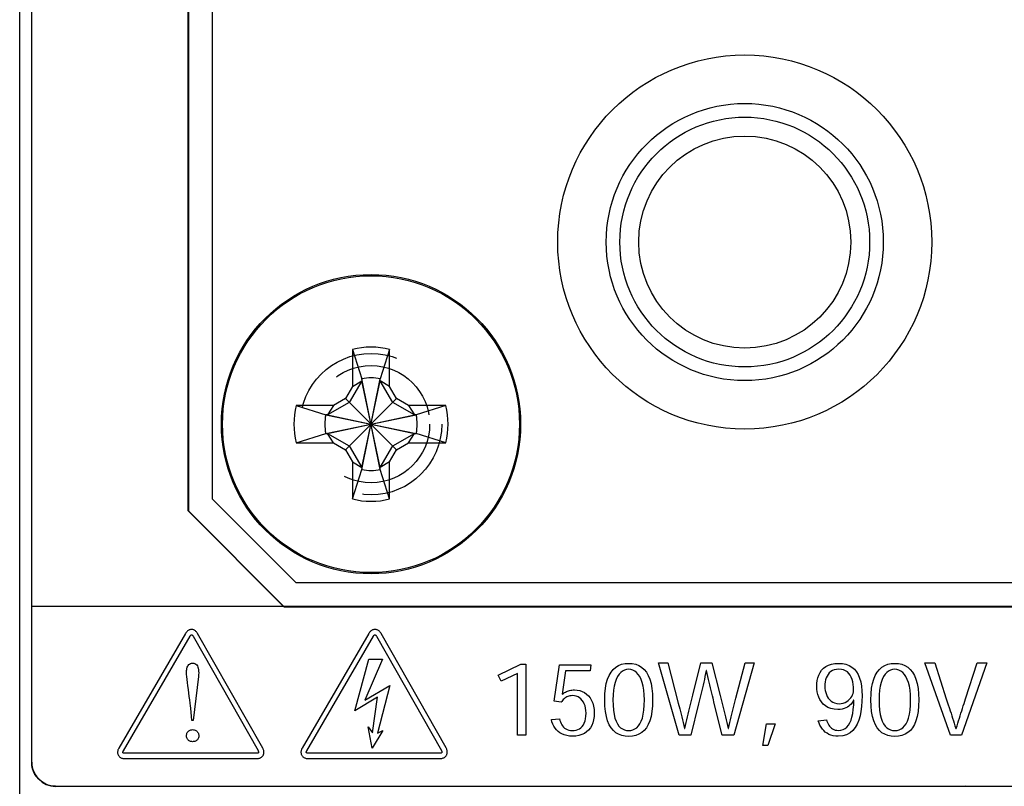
# Model space of a CAD drawing. Header units: inches. Extents: x 0.2 to 16.8, y 0.1 to 10.8.
# Tile 28 of 59: x 9.296 to 10.119, y 3.915 to 4.555. Entities that reach past the tile are written whole.
import ezdxf

# ---------------------------------------------------------------- set-up
doc = ezdxf.new("R2010")
doc.units = ezdxf.units.IN
doc.header["$LTSCALE"] = 0.935
doc.header["$MEASUREMENT"] = 0
doc.linetypes.add('HIDDEN', pattern=[0.2, 0.1, -0.1])
doc.layers.get('0').update_dxf_attribs({"linetype": 'CONTINUOUS'})
doc.layers.add('DEFAULT_2', color=8, linetype='HIDDEN')

msp = doc.modelspace()

# ---------------------------------------------------------------- linework, layer by layer
at = {"color": 7, "linetype": 'CONTINUOUS'}
for p, q in [((9.29608, 2.88284), (9.29608, 8.02484)), ((9.30608, 7.99484), (9.30608, 3.93484)), ((9.30613, 3.9349), (9.30613, 7.99489)), ((9.43674, 4.14486), (9.43674, 5.35184)), ((9.43708, 5.35184), (9.43708, 4.14484)), ((9.45708, 4.15484), (9.45708, 5.34184)), ((9.57403, 4.2798), (9.5818, 4.25517)), ((9.57403, 4.2798), (9.57403, 4.2487)), ((9.60513, 4.2798), (9.59736, 4.25517)), ((9.60513, 4.2487), (9.60513, 4.2798)), ((9.5818, 4.25362), (9.57137, 4.23555)), ((9.57403, 4.2487), (9.5818, 4.25362)), ((9.59736, 4.17951), (9.5818, 4.25517)), ((9.5818, 4.25517), (9.5818, 4.25362)), ((9.5818, 4.17951), (9.59736, 4.25517)), ((9.59736, 4.18106), (9.5818, 4.25362)), ((9.5818, 4.18106), (9.59736, 4.25362)), ((9.59736, 4.25362), (9.59736, 4.25517)), ((9.60779, 4.23555), (9.59736, 4.25362)), ((9.60513, 4.2487), (9.59736, 4.25362)), ((9.57403, 4.2487), (9.56824, 4.23868)), ((9.61092, 4.23868), (9.60513, 4.2487)), ((9.56824, 4.23868), (9.55822, 4.23289)), ((9.56824, 4.23868), (9.61092, 4.196)), ((9.56824, 4.196), (9.61092, 4.23868)), ((9.62094, 4.23289), (9.61092, 4.23868)), ((9.52712, 4.23289), (9.55175, 4.22512)), ((9.55822, 4.23289), (9.52712, 4.23289)), ((9.57137, 4.23555), (9.5533, 4.22512)), ((9.55822, 4.23289), (9.5533, 4.22512)), ((9.62586, 4.22512), (9.60779, 4.23555)), ((9.62094, 4.23289), (9.62586, 4.22512)), ((9.65204, 4.23289), (9.62094, 4.23289)), ((9.65204, 4.23289), (9.62741, 4.22512)), ((9.55175, 4.22512), (9.62741, 4.20956)), ((9.5533, 4.22512), (9.55175, 4.22512)), ((9.55175, 4.20956), (9.62741, 4.22512)), ((9.5533, 4.22512), (9.62586, 4.20956)), ((9.5533, 4.20956), (9.62586, 4.22512)), ((9.62741, 4.22512), (9.62586, 4.22512)), ((9.52712, 4.20179), (9.55175, 4.20956)), ((9.55175, 4.20956), (9.5533, 4.20956)), ((9.55822, 4.20179), (9.5533, 4.20956)), ((9.5533, 4.20956), (9.57137, 4.19913)), ((9.60779, 4.19913), (9.62586, 4.20956)), ((9.62094, 4.20179), (9.62586, 4.20956)), ((9.62586, 4.20956), (9.62741, 4.20956)), ((9.65204, 4.20179), (9.62741, 4.20956)), ((9.52712, 4.20179), (9.55822, 4.20179)), ((9.55822, 4.20179), (9.56824, 4.196)), ((9.56824, 4.196), (9.57403, 4.18598)), ((9.57137, 4.19913), (9.5818, 4.18106)), ((9.59736, 4.18106), (9.60779, 4.19913)), ((9.60513, 4.18598), (9.61092, 4.196)), ((9.61092, 4.196), (9.62094, 4.20179)), ((9.62094, 4.20179), (9.65204, 4.20179)), ((9.57403, 4.18598), (9.5818, 4.18106)), ((9.57403, 4.18598), (9.57403, 4.15488)), ((9.57403, 4.15488), (9.5818, 4.17951)), ((9.5818, 4.18106), (9.5818, 4.17951)), ((9.60513, 4.18598), (9.59736, 4.18106)), ((9.59736, 4.17951), (9.59736, 4.18106)), ((9.60513, 4.15488), (9.59736, 4.17951)), ((9.60513, 4.15488), (9.60513, 4.18598)), ((9.45708, 4.15484), (9.52708, 4.08484)), ((9.51674, 4.06484), (9.43674, 4.14486)), ((9.51708, 4.06484), (9.43708, 4.14484)), ((10.71408, 4.08484), (9.52708, 4.08484)), ((10.40614, 4.06492), (9.30613, 4.06492)), ((9.51708, 4.06484), (9.51674, 4.06484)), ((9.51708, 4.06484), (10.72408, 4.06484)), ((9.43456, 4.04246), (9.37892, 3.94681)), ((9.38275, 3.94458), (9.43839, 4.04029)), ((9.43489, 4.04298), (9.43456, 4.04246)), ((9.43524, 4.04346), (9.43489, 4.04298)), ((9.43561, 4.04391), (9.43524, 4.04346)), ((9.436, 4.04431), (9.43561, 4.04391)), ((9.43641, 4.04467), (9.436, 4.04431)), ((9.43684, 4.04498), (9.43641, 4.04467)), ((9.43729, 4.04525), (9.43684, 4.04498)), ((9.43775, 4.04547), (9.43729, 4.04525)), ((9.43823, 4.04565), (9.43775, 4.04547)), ((9.43871, 4.04577), (9.43823, 4.04565)), ((9.43839, 4.04029), (9.4385, 4.04048)), ((9.4385, 4.04048), (9.43862, 4.04065)), ((9.43862, 4.04065), (9.43874, 4.0408)), ((9.43921, 4.04585), (9.43871, 4.04577)), ((9.43874, 4.0408), (9.43885, 4.04094)), ((9.43885, 4.04094), (9.43897, 4.04106)), ((9.43897, 4.04106), (9.43908, 4.04117)), ((9.43908, 4.04117), (9.43919, 4.04125)), ((9.43919, 4.04125), (9.4393, 4.04133)), ((9.43972, 4.04588), (9.43921, 4.04585)), ((9.4393, 4.04133), (9.43941, 4.04138)), ((9.43941, 4.04138), (9.43952, 4.04142)), ((9.43952, 4.04142), (9.43962, 4.04145)), ((9.43962, 4.04145), (9.43979, 4.04145)), ((9.44021, 4.04584), (9.43972, 4.04588)), ((9.43979, 4.04145), (9.43987, 4.04142)), ((9.43987, 4.04142), (9.43996, 4.04138)), ((9.43996, 4.04138), (9.44005, 4.04133)), ((9.44005, 4.04133), (9.44015, 4.04125)), ((9.44015, 4.04125), (9.44025, 4.04117)), ((9.44069, 4.04576), (9.44021, 4.04584)), ((9.44025, 4.04117), (9.44036, 4.04106)), ((9.44036, 4.04106), (9.44047, 4.04094)), ((9.44047, 4.04094), (9.44059, 4.0408)), ((9.44059, 4.0408), (9.4407, 4.04065)), ((9.44117, 4.04563), (9.44069, 4.04576)), ((9.4407, 4.04065), (9.44082, 4.04048)), ((9.44082, 4.04048), (9.44094, 4.04029)), ((9.44094, 4.04029), (9.49524, 3.94467)), ((9.44164, 4.04545), (9.44117, 4.04563)), ((9.44209, 4.04522), (9.44164, 4.04545)), ((9.44253, 4.04495), (9.44209, 4.04522)), ((9.44296, 4.04464), (9.44253, 4.04495)), ((9.44336, 4.04428), (9.44296, 4.04464)), ((9.44375, 4.04388), (9.44336, 4.04428)), ((9.44411, 4.04344), (9.44375, 4.04388)), ((9.44445, 4.04297), (9.44411, 4.04344)), ((9.44476, 4.04246), (9.44445, 4.04297)), ((9.49907, 3.94684), (9.44476, 4.04246)), ((9.58776, 4.04251), (9.53212, 3.94686)), ((9.53595, 3.94464), (9.59158, 4.04034)), ((9.58808, 4.04304), (9.58776, 4.04251)), ((9.58843, 4.04352), (9.58808, 4.04304)), ((9.5888, 4.04396), (9.58843, 4.04352)), ((9.5892, 4.04436), (9.5888, 4.04396)), ((9.58961, 4.04472), (9.5892, 4.04436)), ((9.59004, 4.04504), (9.58961, 4.04472)), ((9.59049, 4.0453), (9.59004, 4.04504)), ((9.59095, 4.04553), (9.59049, 4.0453)), ((9.59142, 4.0457), (9.59095, 4.04553)), ((9.59191, 4.04583), (9.59142, 4.0457)), ((9.59158, 4.04034), (9.5917, 4.04053)), ((9.5917, 4.04053), (9.59182, 4.0407)), ((9.59182, 4.0407), (9.59193, 4.04086)), ((9.59241, 4.0459), (9.59191, 4.04583)), ((9.59193, 4.04086), (9.59205, 4.04099)), ((9.59205, 4.04099), (9.59216, 4.04112)), ((9.59216, 4.04112), (9.59228, 4.04122)), ((9.59228, 4.04122), (9.59239, 4.04131)), ((9.59239, 4.04131), (9.5925, 4.04138)), ((9.59291, 4.04593), (9.59241, 4.0459)), ((9.5925, 4.04138), (9.59261, 4.04144)), ((9.59261, 4.04144), (9.59271, 4.04148)), ((9.59271, 4.04148), (9.59282, 4.0415)), ((9.59282, 4.0415), (9.59291, 4.04151)), ((9.59341, 4.0459), (9.59291, 4.04593)), ((9.59291, 4.04151), (9.59299, 4.0415)), ((9.59299, 4.0415), (9.59307, 4.04148)), ((9.59307, 4.04148), (9.59315, 4.04144)), ((9.59315, 4.04144), (9.59325, 4.04138)), ((9.59325, 4.04138), (9.59335, 4.04131)), ((9.59335, 4.04131), (9.59345, 4.04122)), ((9.59389, 4.04581), (9.59341, 4.0459)), ((9.59345, 4.04122), (9.59356, 4.04112)), ((9.59356, 4.04112), (9.59367, 4.04099)), ((9.59367, 4.04099), (9.59379, 4.04086)), ((9.59379, 4.04086), (9.5939, 4.0407)), ((9.59437, 4.04568), (9.59389, 4.04581)), ((9.5939, 4.0407), (9.59402, 4.04053)), ((9.59402, 4.04053), (9.59413, 4.04034)), ((9.59413, 4.04034), (9.64844, 3.94472)), ((9.59484, 4.0455), (9.59437, 4.04568)), ((9.59529, 4.04528), (9.59484, 4.0455)), ((9.59573, 4.045), (9.59529, 4.04528)), ((9.59616, 4.04469), (9.59573, 4.045)), ((9.59656, 4.04433), (9.59616, 4.04469)), ((9.59695, 4.04394), (9.59656, 4.04433)), ((9.59731, 4.0435), (9.59695, 4.04394)), ((9.59765, 4.04302), (9.59731, 4.0435)), ((9.59796, 4.04251), (9.59765, 4.04302)), ((9.65227, 3.94689), (9.59796, 4.04251)), ((9.43585, 4.01344), (9.43611, 4.01431)), ((9.43611, 4.01431), (9.43645, 4.01512)), ((9.43645, 4.01512), (9.43686, 4.01585)), ((9.43686, 4.01585), (9.43737, 4.01649)), ((9.43737, 4.01649), (9.43797, 4.01701)), ((9.43797, 4.01701), (9.43867, 4.01741)), ((9.43867, 4.01741), (9.43948, 4.01766)), ((9.43948, 4.01766), (9.44039, 4.01775)), ((9.44039, 4.01775), (9.4415, 4.01765)), ((9.4415, 4.01765), (9.44245, 4.01735)), ((9.44245, 4.01735), (9.44327, 4.01688)), ((9.44327, 4.01688), (9.44395, 4.01625)), ((9.44395, 4.01625), (9.44451, 4.01545)), ((9.44451, 4.01545), (9.44494, 4.01451)), ((9.44494, 4.01451), (9.44526, 4.01345)), ((9.57619, 3.97798), (9.5877, 4.02114)), ((9.59923, 4.02114), (9.58452, 3.98685)), ((9.5877, 4.02114), (9.59923, 4.02114)), ((9.69574, 4.00779), (9.71462, 4.01695)), ((9.71462, 4.01695), (9.719, 4.01695)), ((9.719, 4.01695), (9.719, 3.95771)), ((9.74265, 3.98594), (9.7471, 4.01644)), ((9.7471, 4.01644), (9.77333, 4.01644)), ((9.77333, 4.01644), (9.7726, 4.01119)), ((9.79193, 4.01252), (9.79403, 4.01435)), ((9.79403, 4.01435), (9.79638, 4.01576)), ((9.79638, 4.01576), (9.79896, 4.01675)), ((9.79896, 4.01675), (9.80178, 4.01735)), ((9.80178, 4.01735), (9.80483, 4.01754)), ((9.80483, 4.01754), (9.80789, 4.01734)), ((9.80789, 4.01734), (9.81072, 4.01675)), ((9.81072, 4.01675), (9.81331, 4.01574)), ((9.81331, 4.01574), (9.81567, 4.01432)), ((9.81567, 4.01432), (9.81777, 4.01248)), ((9.84705, 3.95771), (9.8298, 4.01788)), ((9.8298, 4.01788), (9.83757, 4.01788)), ((9.83757, 4.01788), (9.8463, 3.98421)), ((9.85843, 3.99092), (9.86523, 4.01788)), ((9.86523, 4.01788), (9.87437, 4.01788)), ((9.87437, 4.01788), (9.88122, 3.99082)), ((9.90979, 4.01788), (9.8926, 3.95771)), ((9.89449, 3.98858), (9.90203, 4.01788)), ((9.90203, 4.01788), (9.90979, 4.01788)), ((9.96759, 4.01342), (9.96946, 4.01483)), ((9.96946, 4.01483), (9.97165, 4.01598)), ((9.97165, 4.01598), (9.97415, 4.01683)), ((9.97415, 4.01683), (9.97698, 4.01736)), ((9.97698, 4.01736), (9.98016, 4.01754)), ((9.98016, 4.01754), (9.98344, 4.01735)), ((9.98344, 4.01735), (9.9864, 4.01676)), ((9.9864, 4.01676), (9.98904, 4.01578)), ((9.98904, 4.01578), (9.99137, 4.01443)), ((9.99137, 4.01443), (9.99341, 4.0127)), ((10.01426, 4.01252), (10.01636, 4.01435)), ((10.01636, 4.01435), (10.01871, 4.01576)), ((10.01871, 4.01576), (10.0213, 4.01675)), ((10.0213, 4.01675), (10.02412, 4.01735)), ((10.02412, 4.01735), (10.02716, 4.01754)), ((10.02716, 4.01754), (10.03022, 4.01734)), ((10.03022, 4.01734), (10.03305, 4.01675)), ((10.03305, 4.01675), (10.03564, 4.01574)), ((10.03564, 4.01574), (10.038, 4.01432)), ((10.038, 4.01432), (10.0401, 4.01248)), ((10.0736, 3.95771), (10.0524, 4.01788)), ((10.0524, 4.01788), (10.06049, 4.01788)), ((10.06049, 4.01788), (10.07018, 3.98784)), ((10.10415, 4.01788), (10.08298, 3.95771)), ((10.08636, 3.98793), (10.09607, 4.01788)), ((10.09607, 4.01788), (10.10415, 4.01788)), ((9.43543, 4.00969), (9.43545, 4.01063)), ((9.43549, 4.00834), (9.43543, 4.00969)), ((9.43545, 4.01063), (9.43553, 4.01159)), ((9.43565, 4.00648), (9.43549, 4.00834)), ((9.43553, 4.01159), (9.43566, 4.01253)), ((9.4359, 4.00422), (9.43565, 4.00648)), ((9.43566, 4.01253), (9.43585, 4.01344)), ((9.44539, 4.00654), (9.44107, 3.96989)), ((9.44526, 4.01345), (9.44548, 4.01226)), ((9.44554, 4.00809), (9.44539, 4.00654)), ((9.44548, 4.01226), (9.44559, 4.01096)), ((9.44561, 4.00957), (9.44554, 4.00809)), ((9.44559, 4.01096), (9.44561, 4.00957)), ((9.69823, 4.00262), (9.69574, 4.00779)), ((9.71203, 4.00907), (9.69823, 4.00262)), ((9.71203, 3.95771), (9.71203, 4.00907)), ((9.75203, 4.01119), (9.74919, 3.9917)), ((9.7726, 4.01119), (9.75203, 4.01119)), ((9.78719, 4.00441), (9.7885, 4.00755)), ((9.7885, 4.00755), (9.79008, 4.01025)), ((9.79008, 4.01025), (9.79193, 4.01252)), ((9.79553, 4.00649), (9.79441, 4.00421)), ((9.79679, 4.00841), (9.79553, 4.00649)), ((9.79819, 4.00997), (9.79679, 4.00841)), ((9.7997, 4.01116), (9.79819, 4.00997)), ((9.8013, 4.01201), (9.7997, 4.01116)), ((9.80299, 4.01252), (9.8013, 4.01201)), ((9.80475, 4.01269), (9.80299, 4.01252)), ((9.80483, 4.01269), (9.80475, 4.01269)), ((9.80661, 4.01252), (9.80483, 4.01269)), ((9.80832, 4.01201), (9.80661, 4.01252)), ((9.80994, 4.01115), (9.80832, 4.01201)), ((9.81146, 4.00994), (9.80994, 4.01115)), ((9.81287, 4.00838), (9.81146, 4.00994)), ((9.81414, 4.00646), (9.81287, 4.00838)), ((9.81526, 4.00417), (9.81414, 4.00646)), ((9.81777, 4.01248), (9.81961, 4.0102)), ((9.81961, 4.0102), (9.82119, 4.00749)), ((9.82119, 4.00749), (9.8225, 4.00433)), ((9.86859, 4.00654), (9.86805, 4.00412)), ((9.86913, 4.00901), (9.86859, 4.00654)), ((9.86967, 4.01153), (9.86913, 4.00901)), ((9.86992, 4.01153), (9.86967, 4.01153)), ((9.87046, 4.00903), (9.86992, 4.01153)), ((9.871, 4.00658), (9.87046, 4.00903)), ((9.87154, 4.00419), (9.871, 4.00658)), ((9.96287, 4.00558), (9.96366, 4.00781)), ((9.96366, 4.00781), (9.9647, 4.00988)), ((9.9647, 4.00988), (9.966, 4.01176)), ((9.966, 4.01176), (9.96759, 4.01342)), ((9.97058, 4.00693), (9.96991, 4.0054)), ((9.97142, 4.00832), (9.97058, 4.00693)), ((9.97243, 4.00956), (9.97142, 4.00832)), ((9.97363, 4.01063), (9.97243, 4.00956)), ((9.97503, 4.01149), (9.97363, 4.01063)), ((9.97662, 4.01214), (9.97503, 4.01149)), ((9.97841, 4.01255), (9.97662, 4.01214)), ((9.98043, 4.01269), (9.97841, 4.01255)), ((9.98253, 4.01254), (9.98043, 4.01269)), ((9.98441, 4.0121), (9.98253, 4.01254)), ((9.98608, 4.01138), (9.98441, 4.0121)), ((9.98754, 4.01041), (9.98608, 4.01138)), ((9.9888, 4.00919), (9.98754, 4.01041)), ((9.98987, 4.00774), (9.9888, 4.00919)), ((9.99075, 4.00608), (9.98987, 4.00774)), ((9.99145, 4.00422), (9.99075, 4.00608)), ((9.99341, 4.0127), (9.99514, 4.01059)), ((9.99514, 4.01059), (9.99659, 4.00812)), ((9.99659, 4.00812), (9.99776, 4.00528)), ((10.00952, 4.00441), (10.01083, 4.00755)), ((10.01083, 4.00755), (10.01242, 4.01025)), ((10.01242, 4.01025), (10.01426, 4.01252)), ((10.01786, 4.00649), (10.01674, 4.00421)), ((10.01912, 4.00841), (10.01786, 4.00649)), ((10.02052, 4.00997), (10.01912, 4.00841)), ((10.02203, 4.01116), (10.02052, 4.00997)), ((10.02363, 4.01201), (10.02203, 4.01116)), ((10.02532, 4.01252), (10.02363, 4.01201)), ((10.02708, 4.01269), (10.02532, 4.01252)), ((10.02716, 4.01269), (10.02708, 4.01269)), ((10.02894, 4.01252), (10.02716, 4.01269)), ((10.03065, 4.01201), (10.02894, 4.01252)), ((10.03227, 4.01115), (10.03065, 4.01201)), ((10.0338, 4.00994), (10.03227, 4.01115)), ((10.0352, 4.00838), (10.0338, 4.00994)), ((10.03647, 4.00646), (10.0352, 4.00838)), ((10.03759, 4.00417), (10.03647, 4.00646)), ((10.0401, 4.01248), (10.04194, 4.0102)), ((10.04194, 4.0102), (10.04352, 4.00749)), ((10.04352, 4.00749), (10.04483, 4.00433)), ((9.43621, 4.00163), (9.4359, 4.00422)), ((9.43658, 3.99881), (9.43621, 4.00163)), ((9.43697, 3.99585), (9.43658, 3.99881)), ((9.58452, 3.98685), (9.60528, 3.99895)), ((9.60528, 3.99895), (9.59491, 3.95934)), ((9.7854, 3.99674), (9.78615, 4.00081)), ((9.78615, 4.00081), (9.78719, 4.00441)), ((9.7927, 3.99851), (9.79213, 3.99509)), ((9.79346, 4.00155), (9.7927, 3.99851)), ((9.79441, 4.00421), (9.79346, 4.00155)), ((9.81621, 4.00151), (9.81526, 4.00417)), ((9.81698, 3.99847), (9.81621, 4.00151)), ((9.81756, 3.99506), (9.81698, 3.99847)), ((9.8225, 4.00433), (9.82353, 4.00072)), ((9.82353, 4.00072), (9.82428, 3.99666)), ((9.86698, 3.9994), (9.86644, 3.99709)), ((9.86751, 4.00174), (9.86698, 3.9994)), ((9.86805, 4.00412), (9.86751, 4.00174)), ((9.87208, 4.00184), (9.87154, 4.00419)), ((9.87261, 3.99953), (9.87208, 4.00184)), ((9.87315, 3.99725), (9.87261, 3.99953)), ((9.96191, 3.99813), (9.96201, 4.00071)), ((9.96201, 3.99594), (9.96191, 3.99813)), ((9.96201, 4.00071), (9.96233, 4.0032)), ((9.96233, 4.0032), (9.96287, 4.00558)), ((9.96884, 4.00028), (9.96877, 3.99846)), ((9.96877, 3.99846), (9.96885, 3.9967)), ((9.96905, 4.00206), (9.96884, 4.00028)), ((9.9694, 4.00377), (9.96905, 4.00206)), ((9.96991, 4.0054), (9.9694, 4.00377)), ((9.99199, 4.00218), (9.99145, 4.00422)), ((9.99236, 3.99996), (9.99199, 4.00218)), ((9.99258, 3.99759), (9.99236, 3.99996)), ((9.99776, 4.00528), (9.99866, 4.00208)), ((9.99866, 4.00208), (9.99929, 3.99853)), ((9.99929, 3.99853), (9.99967, 3.99462)), ((10.00774, 3.99674), (10.00849, 4.00081)), ((10.00849, 4.00081), (10.00952, 4.00441)), ((10.01503, 3.99851), (10.01446, 3.99509)), ((10.01579, 4.00155), (10.01503, 3.99851)), ((10.01674, 4.00421), (10.01579, 4.00155)), ((10.03855, 4.00151), (10.03759, 4.00417)), ((10.03932, 3.99847), (10.03855, 4.00151)), ((10.03989, 3.99506), (10.03932, 3.99847)), ((10.04483, 4.00433), (10.04586, 4.00072)), ((10.04586, 4.00072), (10.04661, 3.99666)), ((9.43778, 3.98987), (9.43697, 3.99585)), ((9.43816, 3.98703), (9.43778, 3.98987)), ((9.74919, 3.9917), (9.7494, 3.9917)), ((9.7494, 3.9917), (9.74998, 3.99218)), ((9.74998, 3.99218), (9.75061, 3.99265)), ((9.75061, 3.99265), (9.75128, 3.9931)), ((9.75128, 3.9931), (9.75201, 3.99352)), ((9.75201, 3.99352), (9.75279, 3.99392)), ((9.75279, 3.99392), (9.75361, 3.99428)), ((9.75392, 3.98985), (9.75306, 3.98947)), ((9.75361, 3.99428), (9.75449, 3.9946)), ((9.75484, 3.99016), (9.75392, 3.98985)), ((9.75449, 3.9946), (9.75542, 3.99488)), ((9.75582, 3.99039), (9.75484, 3.99016)), ((9.75542, 3.99488), (9.7564, 3.9951)), ((9.75687, 3.99053), (9.75582, 3.99039)), ((9.7564, 3.9951), (9.75744, 3.99527)), ((9.75799, 3.99058), (9.75687, 3.99053)), ((9.75744, 3.99527), (9.75852, 3.99537)), ((9.75959, 3.99046), (9.75799, 3.99058)), ((9.75852, 3.99537), (9.75966, 3.99541)), ((9.76111, 3.99012), (9.75959, 3.99046)), ((9.75966, 3.99541), (9.76188, 3.99526)), ((9.76252, 3.98956), (9.76111, 3.99012)), ((9.76188, 3.99526), (9.76401, 3.99484)), ((9.76383, 3.98879), (9.76252, 3.98956)), ((9.76401, 3.99484), (9.76603, 3.99413)), ((9.76603, 3.99413), (9.76793, 3.99316)), ((9.76793, 3.99316), (9.76967, 3.99192)), ((9.76967, 3.99192), (9.77125, 3.99041)), ((9.77125, 3.99041), (9.77265, 3.98865)), ((9.78479, 3.98719), (9.78495, 3.9922)), ((9.78495, 3.9922), (9.7854, 3.99674)), ((9.79177, 3.99128), (9.79165, 3.98707)), ((9.79213, 3.99509), (9.79177, 3.99128)), ((9.81791, 3.99126), (9.81756, 3.99506)), ((9.81803, 3.98707), (9.81791, 3.99126)), ((9.82428, 3.99666), (9.82473, 3.99212)), ((9.82473, 3.99212), (9.82488, 3.98711)), ((9.85675, 3.98429), (9.85843, 3.99092)), ((9.86536, 3.99257), (9.86429, 3.98814)), ((9.8659, 3.99482), (9.86536, 3.99257)), ((9.86644, 3.99709), (9.8659, 3.99482)), ((9.87369, 3.995), (9.87315, 3.99725)), ((9.87422, 3.99278), (9.87369, 3.995)), ((9.87476, 3.99057), (9.87422, 3.99278)), ((9.87531, 3.98838), (9.87476, 3.99057)), ((9.88122, 3.99082), (9.88235, 3.98637)), ((9.96231, 3.99372), (9.96201, 3.99594)), ((9.96282, 3.9915), (9.96231, 3.99372)), ((9.96357, 3.98934), (9.96282, 3.9915)), ((9.96885, 3.9967), (9.96908, 3.99494)), ((9.96908, 3.99494), (9.96946, 3.99322)), ((9.96946, 3.99322), (9.97001, 3.99156)), ((9.97001, 3.99156), (9.97072, 3.98999)), ((9.97072, 3.98999), (9.9716, 3.98854)), ((9.99036, 3.98877), (9.99117, 3.98998)), ((9.99117, 3.98998), (9.99181, 3.99123)), ((9.99181, 3.99123), (9.99227, 3.99251)), ((9.99227, 3.99251), (9.99255, 3.99377)), ((9.99255, 3.99377), (9.99265, 3.995)), ((9.99265, 3.99508), (9.99258, 3.99759)), ((9.99265, 3.995), (9.99265, 3.99508)), ((9.99967, 3.99462), (9.99979, 3.99038)), ((9.99979, 3.99038), (9.9997, 3.98591)), ((10.00713, 3.98719), (10.00729, 3.9922)), ((10.00729, 3.9922), (10.00774, 3.99674)), ((10.0141, 3.99128), (10.01398, 3.98707)), ((10.01446, 3.99509), (10.0141, 3.99128)), ((10.04024, 3.99126), (10.03989, 3.99506)), ((10.04036, 3.98707), (10.04024, 3.99126)), ((10.04661, 3.99666), (10.04706, 3.99212)), ((10.04706, 3.99212), (10.04721, 3.98711)), ((9.4385, 3.98442), (9.43816, 3.98703)), ((9.43878, 3.98211), (9.4385, 3.98442)), ((9.43898, 3.9802), (9.43878, 3.98211)), ((9.59491, 3.98921), (9.57619, 3.97798)), ((9.59088, 3.95964), (9.59491, 3.98921)), ((9.74854, 3.98504), (9.74265, 3.98594)), ((9.74904, 3.98583), (9.74854, 3.98504)), ((9.74958, 3.98657), (9.74904, 3.98583)), ((9.75017, 3.98726), (9.74958, 3.98657)), ((9.75082, 3.9879), (9.75017, 3.98726)), ((9.75151, 3.98849), (9.75082, 3.9879)), ((9.75225, 3.98901), (9.75151, 3.98849)), ((9.75306, 3.98947), (9.75225, 3.98901)), ((9.76501, 3.98781), (9.76383, 3.98879)), ((9.76607, 3.98664), (9.76501, 3.98781)), ((9.767, 3.98528), (9.76607, 3.98664)), ((9.76777, 3.98373), (9.767, 3.98528)), ((9.76839, 3.98201), (9.76777, 3.98373)), ((9.76885, 3.98012), (9.76839, 3.98201)), ((9.77265, 3.98865), (9.77383, 3.98664)), ((9.77383, 3.98664), (9.77479, 3.98439)), ((9.77479, 3.98439), (9.7755, 3.98189)), ((9.7755, 3.98189), (9.77594, 3.97916)), ((9.78479, 3.98711), (9.78479, 3.98719)), ((9.78495, 3.9819), (9.78479, 3.98711)), ((9.78542, 3.97724), (9.78495, 3.9819)), ((9.79165, 3.98707), (9.79177, 3.98251)), ((9.79177, 3.98251), (9.79211, 3.97847)), ((9.81758, 3.97852), (9.81792, 3.98254)), ((9.81792, 3.98254), (9.81803, 3.98707)), ((9.82473, 3.98201), (9.82429, 3.97741)), ((9.82488, 3.98711), (9.82473, 3.98201)), ((9.8463, 3.98421), (9.84746, 3.9797)), ((9.85562, 3.9798), (9.85675, 3.98429)), ((9.86321, 3.98377), (9.85665, 3.95771)), ((9.86375, 3.98595), (9.86321, 3.98377)), ((9.86429, 3.98814), (9.86375, 3.98595)), ((9.87639, 3.98401), (9.87531, 3.98838)), ((9.883, 3.95771), (9.87639, 3.98401)), ((9.88235, 3.98637), (9.88292, 3.98415)), ((9.88292, 3.98415), (9.88349, 3.98191)), ((9.88349, 3.98191), (9.88405, 3.97966)), ((9.89222, 3.97969), (9.89279, 3.98193)), ((9.89279, 3.98193), (9.89335, 3.98416)), ((9.89335, 3.98416), (9.89449, 3.98858)), ((9.96456, 3.98727), (9.96357, 3.98934)), ((9.96581, 3.98534), (9.96456, 3.98727)), ((9.96733, 3.98359), (9.96581, 3.98534)), ((9.96914, 3.98207), (9.96733, 3.98359)), ((9.97125, 3.98081), (9.96914, 3.98207)), ((9.9716, 3.98854), (9.97265, 3.98724)), ((9.97265, 3.98724), (9.97388, 3.98611)), ((9.97388, 3.98611), (9.97529, 3.98518)), ((9.97529, 3.98518), (9.97688, 3.98448)), ((9.97688, 3.98448), (9.97865, 3.98404)), ((9.97865, 3.98404), (9.98062, 3.98389)), ((9.98062, 3.98389), (9.9824, 3.98402)), ((9.9824, 3.98402), (9.98407, 3.98438)), ((9.98407, 3.98438), (9.98561, 3.98495)), ((9.98561, 3.98495), (9.98702, 3.9857)), ((9.98702, 3.9857), (9.98828, 3.98661)), ((9.98868, 3.98177), (9.98753, 3.98102)), ((9.98828, 3.98661), (9.9894, 3.98764)), ((9.9897, 3.98258), (9.98868, 3.98177)), ((9.9894, 3.98764), (9.99036, 3.98877)), ((9.99058, 3.98344), (9.9897, 3.98258)), ((9.99132, 3.98432), (9.99058, 3.98344)), ((9.99194, 3.98521), (9.99132, 3.98432)), ((9.99243, 3.98608), (9.99194, 3.98521)), ((9.99279, 3.9869), (9.99243, 3.98608)), ((9.9925, 3.97906), (9.99282, 3.98279)), ((9.99297, 3.9869), (9.99279, 3.9869)), ((9.99282, 3.98279), (9.99297, 3.9869)), ((9.99942, 3.9816), (9.99892, 3.97748)), ((9.9997, 3.98591), (9.99942, 3.9816)), ((10.00713, 3.98711), (10.00713, 3.98719)), ((10.00729, 3.9819), (10.00713, 3.98711)), ((10.00776, 3.97724), (10.00729, 3.9819)), ((10.01398, 3.98707), (10.0141, 3.98251)), ((10.0141, 3.98251), (10.01444, 3.97847)), ((10.03991, 3.97852), (10.04025, 3.98254)), ((10.04025, 3.98254), (10.04036, 3.98707)), ((10.04706, 3.98201), (10.04662, 3.97741)), ((10.04721, 3.98711), (10.04706, 3.98201)), ((10.07018, 3.98784), (10.07151, 3.98386)), ((10.07151, 3.98386), (10.07283, 3.97988)), ((10.08371, 3.97995), (10.08437, 3.98195)), ((10.08437, 3.98195), (10.08503, 3.98394)), ((10.08503, 3.98394), (10.08569, 3.98593)), ((10.08569, 3.98593), (10.08636, 3.98793)), ((9.4398, 3.96989), (9.43898, 3.9802)), ((9.76884, 3.97136), (9.76913, 3.97351)), ((9.76913, 3.97808), (9.76885, 3.98012)), ((9.76922, 3.97588), (9.76913, 3.97808)), ((9.76913, 3.97351), (9.76922, 3.97588)), ((9.77595, 3.97323), (9.77556, 3.97048)), ((9.77594, 3.97916), (9.77609, 3.9762)), ((9.77609, 3.9762), (9.77595, 3.97323)), ((9.78619, 3.97309), (9.78542, 3.97724)), ((9.78724, 3.96946), (9.78619, 3.97309)), ((9.79211, 3.97847), (9.79266, 3.97493)), ((9.79266, 3.97493), (9.7934, 3.97185)), ((9.8163, 3.97192), (9.81704, 3.97499)), ((9.81704, 3.97499), (9.81758, 3.97852)), ((9.82356, 3.97331), (9.82254, 3.96968)), ((9.82429, 3.97741), (9.82356, 3.97331)), ((9.84746, 3.9797), (9.84804, 3.97742)), ((9.84804, 3.97742), (9.84863, 3.97511)), ((9.84863, 3.97511), (9.84921, 3.97279)), ((9.85392, 3.97288), (9.85448, 3.97522)), ((9.85448, 3.97522), (9.85505, 3.97752)), ((9.85505, 3.97752), (9.85562, 3.9798)), ((9.88405, 3.97966), (9.88462, 3.97739)), ((9.88462, 3.97739), (9.88519, 3.9751)), ((9.88519, 3.9751), (9.88575, 3.97278)), ((9.8905, 3.97282), (9.89108, 3.97514)), ((9.89108, 3.97514), (9.89165, 3.97743)), ((9.89165, 3.97743), (9.89222, 3.97969)), ((9.97368, 3.97985), (9.97125, 3.98081)), ((9.97644, 3.97925), (9.97368, 3.97985)), ((9.97955, 3.97904), (9.97644, 3.97925)), ((9.98145, 3.97913), (9.97955, 3.97904)), ((9.98319, 3.9794), (9.98145, 3.97913)), ((9.98478, 3.97982), (9.98319, 3.9794)), ((9.98623, 3.98036), (9.98478, 3.97982)), ((9.98753, 3.98102), (9.98623, 3.98036)), ((9.99139, 3.97269), (9.99203, 3.97569)), ((9.99203, 3.97569), (9.9925, 3.97906)), ((9.99817, 3.9736), (9.99715, 3.97001)), ((9.99892, 3.97748), (9.99817, 3.9736)), ((10.00852, 3.97309), (10.00776, 3.97724)), ((10.00958, 3.96946), (10.00852, 3.97309)), ((10.01444, 3.97847), (10.01499, 3.97493)), ((10.01499, 3.97493), (10.01574, 3.97185)), ((10.03863, 3.97192), (10.03937, 3.97499)), ((10.03937, 3.97499), (10.03991, 3.97852)), ((10.04589, 3.97331), (10.04487, 3.96968)), ((10.04662, 3.97741), (10.04589, 3.97331)), ((10.07283, 3.97988), (10.07349, 3.97787)), ((10.07349, 3.97787), (10.07415, 3.97585)), ((10.07415, 3.97585), (10.07481, 3.9738)), ((10.07481, 3.9738), (10.07547, 3.97174)), ((10.0811, 3.97179), (10.08175, 3.97386)), ((10.08175, 3.97386), (10.0824, 3.97591)), ((10.0824, 3.97591), (10.08306, 3.97794)), ((10.08306, 3.97794), (10.08371, 3.97995)), ((9.44107, 3.96989), (9.4398, 3.96989)), ((9.74023, 3.97055), (9.74701, 3.97126)), ((9.74077, 3.96867), (9.74023, 3.97055)), ((9.74146, 3.96686), (9.74077, 3.96867)), ((9.7423, 3.96515), (9.74146, 3.96686)), ((9.74331, 3.96356), (9.7423, 3.96515)), ((9.74701, 3.97126), (9.74737, 3.96995)), ((9.74737, 3.96995), (9.74781, 3.96868)), ((9.74781, 3.96868), (9.74832, 3.96747)), ((9.74832, 3.96747), (9.74892, 3.96634)), ((9.74892, 3.96634), (9.74961, 3.96529)), ((9.74961, 3.96529), (9.7504, 3.96434)), ((9.76495, 3.96384), (9.76603, 3.96493)), ((9.76603, 3.96493), (9.76697, 3.96622)), ((9.76697, 3.96622), (9.76775, 3.96772)), ((9.76775, 3.96772), (9.76838, 3.96943)), ((9.76838, 3.96943), (9.76884, 3.97136)), ((9.77398, 3.96567), (9.77282, 3.96362)), ((9.7749, 3.96795), (9.77398, 3.96567)), ((9.77556, 3.97048), (9.7749, 3.96795)), ((9.78857, 3.96631), (9.78724, 3.96946)), ((9.79017, 3.96364), (9.78857, 3.96631)), ((9.7934, 3.97185), (9.79433, 3.96923)), ((9.79433, 3.96923), (9.79543, 3.96703)), ((9.79543, 3.96703), (9.79669, 3.96523)), ((9.79669, 3.96523), (9.79809, 3.96381)), ((9.81163, 3.96384), (9.81302, 3.96528)), ((9.81302, 3.96528), (9.81428, 3.96709)), ((9.81428, 3.96709), (9.81537, 3.96929)), ((9.81537, 3.96929), (9.8163, 3.97192)), ((9.82125, 3.96652), (9.81968, 3.96382)), ((9.82254, 3.96968), (9.82125, 3.96652)), ((9.84921, 3.97279), (9.84979, 3.97043)), ((9.84979, 3.97043), (9.85036, 3.96805)), ((9.85036, 3.96805), (9.85094, 3.96563)), ((9.85094, 3.96563), (9.85151, 3.96317)), ((9.85171, 3.96317), (9.85225, 3.96566)), ((9.85225, 3.96566), (9.85281, 3.96811)), ((9.85281, 3.96811), (9.85336, 3.97051)), ((9.85336, 3.97051), (9.85392, 3.97288)), ((9.88575, 3.97278), (9.88631, 3.97043)), ((9.88631, 3.97043), (9.88687, 3.96805)), ((9.88687, 3.96805), (9.88743, 3.96563)), ((9.88743, 3.96563), (9.88798, 3.96317)), ((9.88819, 3.96317), (9.88877, 3.96565)), ((9.88877, 3.96565), (9.88935, 3.96808)), ((9.88935, 3.96808), (9.88993, 3.97047)), ((9.88993, 3.97047), (9.8905, 3.97282)), ((9.91683, 3.94898), (9.91985, 3.96717)), ((9.91985, 3.96717), (9.92726, 3.96717)), ((9.92726, 3.96717), (9.92097, 3.94898)), ((9.96321, 3.96965), (9.96999, 3.97042)), ((9.96389, 3.9677), (9.96321, 3.96965)), ((9.96468, 3.96589), (9.96389, 3.9677)), ((9.9656, 3.96423), (9.96468, 3.96589)), ((9.96999, 3.97042), (9.97041, 3.96927)), ((9.97041, 3.96927), (9.97087, 3.96815)), ((9.97087, 3.96815), (9.97139, 3.96707)), ((9.97139, 3.96707), (9.97198, 3.96605)), ((9.97198, 3.96605), (9.97265, 3.9651)), ((9.97265, 3.9651), (9.9734, 3.96424)), ((9.98715, 3.96431), (9.98847, 3.96587)), ((9.98847, 3.96587), (9.98961, 3.96778)), ((9.98961, 3.96778), (9.99059, 3.97006)), ((9.99059, 3.97006), (9.99139, 3.97269)), ((9.99582, 3.96675), (9.99417, 3.96387)), ((9.99715, 3.97001), (9.99582, 3.96675)), ((10.01091, 3.96631), (10.00958, 3.96946)), ((10.01251, 3.96364), (10.01091, 3.96631)), ((10.01574, 3.97185), (10.01667, 3.96923)), ((10.01667, 3.96923), (10.01777, 3.96703)), ((10.01777, 3.96703), (10.01902, 3.96523)), ((10.01902, 3.96523), (10.02042, 3.96381)), ((10.03396, 3.96384), (10.03536, 3.96528)), ((10.03536, 3.96528), (10.03661, 3.96709)), ((10.03661, 3.96709), (10.0377, 3.96929)), ((10.0377, 3.96929), (10.03863, 3.97192)), ((10.04358, 3.96652), (10.04201, 3.96382)), ((10.04487, 3.96968), (10.04358, 3.96652)), ((10.07547, 3.97174), (10.07612, 3.96964)), ((10.07612, 3.96964), (10.07678, 3.9675)), ((10.07678, 3.9675), (10.07743, 3.96533)), ((10.07743, 3.96533), (10.07809, 3.96311)), ((10.07848, 3.96311), (10.07914, 3.96535)), ((10.07914, 3.96535), (10.07979, 3.96754)), ((10.07979, 3.96754), (10.08045, 3.96968)), ((10.08045, 3.96968), (10.0811, 3.97179)), ((9.43543, 3.95706), (9.43548, 3.95779)), ((9.43549, 3.9562), (9.43543, 3.95706)), ((9.43548, 3.95779), (9.43561, 3.95847)), ((9.43561, 3.95847), (9.43583, 3.95912)), ((9.43583, 3.95912), (9.43612, 3.95971)), ((9.43612, 3.95971), (9.43649, 3.96026)), ((9.43649, 3.96026), (9.43692, 3.96075)), ((9.43692, 3.96075), (9.43741, 3.96118)), ((9.43741, 3.96118), (9.43795, 3.96154)), ((9.43795, 3.96154), (9.43854, 3.96183)), ((9.43854, 3.96183), (9.43917, 3.96204)), ((9.43917, 3.96204), (9.43984, 3.96217)), ((9.43984, 3.96217), (9.44053, 3.96222)), ((9.44053, 3.96222), (9.44125, 3.96217)), ((9.44125, 3.96217), (9.44194, 3.96203)), ((9.44194, 3.96203), (9.44259, 3.9618)), ((9.44259, 3.9618), (9.4432, 3.9615)), ((9.4432, 3.9615), (9.44376, 3.96112)), ((9.44376, 3.96112), (9.44426, 3.96068)), ((9.44426, 3.96068), (9.44469, 3.96018)), ((9.44469, 3.96018), (9.44506, 3.95963)), ((9.44506, 3.95963), (9.44536, 3.95904)), ((9.44536, 3.95904), (9.44558, 3.95841)), ((9.44558, 3.95841), (9.44572, 3.95775)), ((9.44576, 3.95706), (9.4457, 3.95624)), ((9.44572, 3.95775), (9.44576, 3.95706)), ((9.58715, 3.96466), (9.59088, 3.95964)), ((9.59059, 3.94662), (9.58715, 3.96466)), ((9.59952, 3.9614), (9.59059, 3.94662)), ((9.59491, 3.95934), (9.59952, 3.9614)), ((9.719, 3.95771), (9.71203, 3.95771)), ((9.74448, 3.96208), (9.74331, 3.96356)), ((9.74583, 3.96075), (9.74448, 3.96208)), ((9.74735, 3.95958), (9.74583, 3.96075)), ((9.74907, 3.95859), (9.74735, 3.95958)), ((9.75097, 3.95779), (9.74907, 3.95859)), ((9.7504, 3.96434), (9.7513, 3.9635)), ((9.75308, 3.95719), (9.75097, 3.95779)), ((9.7513, 3.9635), (9.75232, 3.96278)), ((9.75232, 3.96278), (9.75347, 3.9622)), ((9.75539, 3.95682), (9.75308, 3.95719)), ((9.75347, 3.9622), (9.75475, 3.96178)), ((9.75475, 3.96178), (9.75617, 3.96151)), ((9.75792, 3.9567), (9.75539, 3.95682)), ((9.75617, 3.96151), (9.75774, 3.96142)), ((9.75774, 3.96142), (9.75939, 3.96151)), ((9.76074, 3.95685), (9.75792, 3.9567)), ((9.75939, 3.96151), (9.76095, 3.9618)), ((9.76334, 3.95729), (9.76074, 3.95685)), ((9.76095, 3.9618), (9.7624, 3.96228)), ((9.7624, 3.96228), (9.76373, 3.96296)), ((9.76571, 3.95801), (9.76334, 3.95729)), ((9.76373, 3.96296), (9.76495, 3.96384)), ((9.76784, 3.95901), (9.76571, 3.95801)), ((9.76974, 3.96029), (9.76784, 3.95901)), ((9.7714, 3.96183), (9.76974, 3.96029)), ((9.77282, 3.96362), (9.7714, 3.96183)), ((9.79203, 3.96142), (9.79017, 3.96364)), ((9.79414, 3.95964), (9.79203, 3.96142)), ((9.79648, 3.95829), (9.79414, 3.95964)), ((9.79905, 3.95734), (9.79648, 3.95829)), ((9.79809, 3.96381), (9.79961, 3.96275)), ((9.80183, 3.95678), (9.79905, 3.95734)), ((9.79961, 3.96275), (9.80125, 3.96202)), ((9.80125, 3.96202), (9.803, 3.96159)), ((9.80483, 3.9566), (9.80183, 3.95678)), ((9.803, 3.96159), (9.80483, 3.96146)), ((9.80483, 3.96146), (9.80668, 3.9616)), ((9.80793, 3.95679), (9.80483, 3.9566)), ((9.80668, 3.9616), (9.80844, 3.96203)), ((9.81078, 3.95738), (9.80793, 3.95679)), ((9.80844, 3.96203), (9.81009, 3.96277)), ((9.81009, 3.96277), (9.81163, 3.96384)), ((9.81339, 3.95836), (9.81078, 3.95738)), ((9.81575, 3.95975), (9.81339, 3.95836)), ((9.81785, 3.96157), (9.81575, 3.95975)), ((9.81968, 3.96382), (9.81785, 3.96157)), ((9.85665, 3.95771), (9.84705, 3.95771)), ((9.85151, 3.96317), (9.85171, 3.96317)), ((9.8926, 3.95771), (9.883, 3.95771)), ((9.88798, 3.96317), (9.88819, 3.96317)), ((9.96664, 3.96271), (9.9656, 3.96423)), ((9.96781, 3.96135), (9.96664, 3.96271)), ((9.96911, 3.96015), (9.96781, 3.96135)), ((9.97055, 3.95912), (9.96911, 3.96015)), ((9.97214, 3.95827), (9.97055, 3.95912)), ((9.97387, 3.95759), (9.97214, 3.95827)), ((9.9734, 3.96424), (9.97423, 3.96347)), ((9.97575, 3.9571), (9.97387, 3.95759)), ((9.97423, 3.96347), (9.97517, 3.96282)), ((9.97517, 3.96282), (9.97622, 3.96228)), ((9.97778, 3.9568), (9.97575, 3.9571)), ((9.97622, 3.96228), (9.97738, 3.96189)), ((9.97738, 3.96189), (9.97867, 3.96164)), ((9.97997, 3.9567), (9.97778, 3.9568)), ((9.97867, 3.96164), (9.98009, 3.96155)), ((9.98369, 3.95701), (9.97997, 3.9567)), ((9.98009, 3.96155), (9.98213, 3.96172)), ((9.98213, 3.96172), (9.98398, 3.96224)), ((9.98694, 3.95794), (9.98369, 3.95701)), ((9.98398, 3.96224), (9.98566, 3.9631)), ((9.98566, 3.9631), (9.98715, 3.96431)), ((9.98975, 3.95942), (9.98694, 3.95794)), ((9.99215, 3.96141), (9.98975, 3.95942)), ((9.99417, 3.96387), (9.99215, 3.96141)), ((10.01436, 3.96142), (10.01251, 3.96364)), ((10.01647, 3.95964), (10.01436, 3.96142)), ((10.01881, 3.95829), (10.01647, 3.95964)), ((10.02138, 3.95734), (10.01881, 3.95829)), ((10.02042, 3.96381), (10.02195, 3.96275)), ((10.02417, 3.95678), (10.02138, 3.95734)), ((10.02195, 3.96275), (10.02359, 3.96202)), ((10.02359, 3.96202), (10.02533, 3.96159)), ((10.02716, 3.9566), (10.02417, 3.95678)), ((10.02533, 3.96159), (10.02716, 3.96146)), ((10.02716, 3.96146), (10.02902, 3.9616)), ((10.03026, 3.95679), (10.02716, 3.9566)), ((10.02902, 3.9616), (10.03078, 3.96203)), ((10.03311, 3.95738), (10.03026, 3.95679)), ((10.03078, 3.96203), (10.03243, 3.96277)), ((10.03243, 3.96277), (10.03396, 3.96384)), ((10.03572, 3.95836), (10.03311, 3.95738)), ((10.03808, 3.95975), (10.03572, 3.95836)), ((10.04018, 3.96157), (10.03808, 3.95975)), ((10.04201, 3.96382), (10.04018, 3.96157)), ((10.08298, 3.95771), (10.0736, 3.95771)), ((10.07809, 3.96311), (10.07848, 3.96311)), ((9.43567, 3.95544), (9.43549, 3.9562)), ((9.43594, 3.95476), (9.43567, 3.95544)), ((9.4363, 3.95417), (9.43594, 3.95476)), ((9.43673, 3.95367), (9.4363, 3.95417)), ((9.43722, 3.95324), (9.43673, 3.95367)), ((9.43775, 3.9529), (9.43722, 3.95324)), ((9.4383, 3.95262), (9.43775, 3.9529)), ((9.43887, 3.95241), (9.4383, 3.95262)), ((9.43944, 3.95226), (9.43887, 3.95241)), ((9.44, 3.95218), (9.43944, 3.95226)), ((9.44053, 3.95215), (9.44, 3.95218)), ((9.44111, 3.95218), (9.44053, 3.95215)), ((9.44171, 3.95228), (9.44111, 3.95218)), ((9.44231, 3.95243), (9.44171, 3.95228)), ((9.4429, 3.95265), (9.44231, 3.95243)), ((9.44347, 3.95295), (9.4429, 3.95265)), ((9.444, 3.95331), (9.44347, 3.95295)), ((9.44449, 3.95374), (9.444, 3.95331)), ((9.44491, 3.95425), (9.44449, 3.95374)), ((9.44527, 3.95483), (9.44491, 3.95425)), ((9.44553, 3.95549), (9.44527, 3.95483)), ((9.4457, 3.95624), (9.44553, 3.95549)), ((9.92097, 3.94898), (9.91683, 3.94898)), ((9.37789, 3.94361), (9.37788, 3.94309)), ((9.37788, 3.94309), (9.37792, 3.94259)), ((9.37795, 3.94413), (9.37789, 3.94361)), ((9.37792, 3.94259), (9.37801, 3.9421)), ((9.37805, 3.94466), (9.37795, 3.94413)), ((9.37801, 3.9421), (9.37814, 3.94163)), ((9.3782, 3.9452), (9.37805, 3.94466)), ((9.37814, 3.94163), (9.37832, 3.94117)), ((9.37839, 3.94573), (9.3782, 3.9452)), ((9.37832, 3.94117), (9.37854, 3.94073)), ((9.37864, 3.94627), (9.37839, 3.94573)), ((9.37854, 3.94073), (9.37882, 3.94031)), ((9.37892, 3.94681), (9.37864, 3.94627)), ((9.37882, 3.94031), (9.37912, 3.93992)), ((9.38229, 3.94329), (9.3823, 3.94342)), ((9.38229, 3.94317), (9.38229, 3.94329)), ((9.38231, 3.94307), (9.38229, 3.94317)), ((9.3823, 3.94342), (9.38233, 3.94356)), ((9.38233, 3.94298), (9.38231, 3.94307)), ((9.38233, 3.94356), (9.38236, 3.94371)), ((9.38237, 3.9429), (9.38233, 3.94298)), ((9.38236, 3.94371), (9.38241, 3.94387)), ((9.38241, 3.94284), (9.38237, 3.9429)), ((9.38241, 3.94387), (9.38247, 3.94404)), ((9.38247, 3.94278), (9.38241, 3.94284)), ((9.38247, 3.94404), (9.38255, 3.94422)), ((9.38255, 3.94272), (9.38247, 3.94278)), ((9.38255, 3.94422), (9.38264, 3.9444)), ((9.38265, 3.94267), (9.38255, 3.94272)), ((9.38264, 3.9444), (9.38275, 3.94458)), ((9.38276, 3.94262), (9.38265, 3.94267)), ((9.38289, 3.94257), (9.38276, 3.94262)), ((9.38303, 3.94252), (9.38289, 3.94257)), ((9.38319, 3.94249), (9.38303, 3.94252)), ((9.38337, 3.94246), (9.38319, 3.94249)), ((9.38357, 3.94243), (9.38337, 3.94246)), ((9.38377, 3.94242), (9.38357, 3.94243)), ((9.49413, 3.94242), (9.38377, 3.94242)), ((9.49435, 3.94244), (9.49413, 3.94242)), ((9.49455, 3.94247), (9.49435, 3.94244)), ((9.49474, 3.9425), (9.49455, 3.94247)), ((9.49491, 3.94254), (9.49474, 3.9425)), ((9.49505, 3.94259), (9.49491, 3.94254)), ((9.49518, 3.94264), (9.49505, 3.94259)), ((9.4953, 3.9427), (9.49518, 3.94264)), ((9.49524, 3.94467), (9.49535, 3.94446)), ((9.49539, 3.94276), (9.4953, 3.9427)), ((9.49535, 3.94446), (9.49544, 3.94426)), ((9.49547, 3.94282), (9.49539, 3.94276)), ((9.49544, 3.94426), (9.49551, 3.94407)), ((9.49553, 3.94288), (9.49547, 3.94282)), ((9.49551, 3.94407), (9.49557, 3.94389)), ((9.49557, 3.94293), (9.49553, 3.94288)), ((9.49557, 3.94389), (9.49561, 3.94373)), ((9.49561, 3.94301), (9.49557, 3.94293)), ((9.49561, 3.94373), (9.49564, 3.94357)), ((9.49563, 3.94309), (9.49561, 3.94301)), ((9.49565, 3.94319), (9.49563, 3.94309)), ((9.49564, 3.94357), (9.49566, 3.94344)), ((9.49566, 3.94331), (9.49565, 3.94319)), ((9.49566, 3.94344), (9.49566, 3.94331)), ((9.49881, 3.93992), (9.49912, 3.94031)), ((9.49936, 3.9463), (9.49907, 3.94684)), ((9.49912, 3.94031), (9.49939, 3.94073)), ((9.4996, 3.94576), (9.49936, 3.9463)), ((9.49939, 3.94073), (9.49963, 3.94117)), ((9.49979, 3.94522), (9.4996, 3.94576)), ((9.49963, 3.94117), (9.49981, 3.94163)), ((9.49994, 3.94468), (9.49979, 3.94522)), ((9.49981, 3.94163), (9.49995, 3.94211)), ((9.50003, 3.94415), (9.49994, 3.94468)), ((9.49995, 3.94211), (9.50004, 3.9426)), ((9.50009, 3.94362), (9.50003, 3.94415)), ((9.50004, 3.9426), (9.50009, 3.9431)), ((9.50009, 3.9431), (9.50009, 3.94362)), ((9.53109, 3.94366), (9.53108, 3.94315)), ((9.53108, 3.94315), (9.53112, 3.94265)), ((9.53114, 3.94419), (9.53109, 3.94366)), ((9.53112, 3.94265), (9.5312, 3.94216)), ((9.53125, 3.94472), (9.53114, 3.94419)), ((9.5312, 3.94216), (9.53134, 3.94168)), ((9.5314, 3.94525), (9.53125, 3.94472)), ((9.53134, 3.94168), (9.53152, 3.94123)), ((9.53159, 3.94579), (9.5314, 3.94525)), ((9.53152, 3.94123), (9.53174, 3.94079)), ((9.53183, 3.94633), (9.53159, 3.94579)), ((9.53174, 3.94079), (9.53201, 3.94036)), ((9.53212, 3.94686), (9.53183, 3.94633)), ((9.53201, 3.94036), (9.53232, 3.93997)), ((9.53549, 3.94335), (9.5355, 3.94347)), ((9.53549, 3.94323), (9.53549, 3.94335)), ((9.53551, 3.94312), (9.53549, 3.94323)), ((9.5355, 3.94347), (9.53552, 3.94362)), ((9.53553, 3.94303), (9.53551, 3.94312)), ((9.53552, 3.94362), (9.53556, 3.94377)), ((9.53557, 3.94296), (9.53553, 3.94303)), ((9.53556, 3.94377), (9.53561, 3.94393)), ((9.53561, 3.9429), (9.53557, 3.94296)), ((9.53561, 3.94393), (9.53567, 3.94409)), ((9.53567, 3.94284), (9.53561, 3.9429)), ((9.53567, 3.94409), (9.53575, 3.94427)), ((9.53575, 3.94278), (9.53567, 3.94284)), ((9.53575, 3.94427), (9.53584, 3.94445)), ((9.53584, 3.94272), (9.53575, 3.94278)), ((9.53584, 3.94445), (9.53595, 3.94464)), ((9.53596, 3.94267), (9.53584, 3.94272)), ((9.53609, 3.94262), (9.53596, 3.94267)), ((9.53623, 3.94258), (9.53609, 3.94262)), ((9.53639, 3.94254), (9.53623, 3.94258)), ((9.53657, 3.94251), (9.53639, 3.94254)), ((9.53676, 3.94249), (9.53657, 3.94251)), ((9.53697, 3.94247), (9.53676, 3.94249)), ((9.64709, 3.94247), (9.53697, 3.94247)), ((9.64733, 3.94248), (9.64709, 3.94247)), ((9.64755, 3.94249), (9.64733, 3.94248)), ((9.64775, 3.94252), (9.64755, 3.94249)), ((9.64794, 3.94256), (9.64775, 3.94252)), ((9.6481, 3.9426), (9.64794, 3.94256)), ((9.64825, 3.94265), (9.6481, 3.9426)), ((9.64838, 3.9427), (9.64825, 3.94265)), ((9.64849, 3.94275), (9.64838, 3.9427)), ((9.64844, 3.94472), (9.64855, 3.94451)), ((9.64859, 3.94281), (9.64849, 3.94275)), ((9.64855, 3.94451), (9.64864, 3.94431)), ((9.64867, 3.94287), (9.64859, 3.94281)), ((9.64864, 3.94431), (9.64871, 3.94412)), ((9.64872, 3.94293), (9.64867, 3.94287)), ((9.64871, 3.94412), (9.64877, 3.94395)), ((9.64877, 3.94298), (9.64872, 3.94293)), ((9.64877, 3.94395), (9.64881, 3.94378)), ((9.6488, 3.94306), (9.64877, 3.94298)), ((9.64883, 3.94315), (9.6488, 3.94306)), ((9.64881, 3.94378), (9.64884, 3.94363)), ((9.64885, 3.94325), (9.64883, 3.94315)), ((9.64884, 3.94363), (9.64885, 3.94349)), ((9.64885, 3.94349), (9.64886, 3.94336)), ((9.64886, 3.94336), (9.64885, 3.94325)), ((9.65201, 3.93997), (9.65232, 3.94036)), ((9.65256, 3.94635), (9.65227, 3.94689)), ((9.65232, 3.94036), (9.65259, 3.94079)), ((9.6528, 3.94581), (9.65256, 3.94635)), ((9.65259, 3.94079), (9.65283, 3.94123)), ((9.65299, 3.94527), (9.6528, 3.94581)), ((9.65283, 3.94123), (9.65301, 3.94168)), ((9.65313, 3.94474), (9.65299, 3.94527)), ((9.65301, 3.94168), (9.65315, 3.94216)), ((9.65323, 3.9442), (9.65313, 3.94474)), ((9.65315, 3.94216), (9.65324, 3.94265)), ((9.65328, 3.94368), (9.65323, 3.9442)), ((9.65324, 3.94265), (9.65329, 3.94316)), ((9.65329, 3.94316), (9.65328, 3.94368)), ((9.30613, 3.9349), (9.30632, 3.93219)), ((9.30631, 3.93219), (9.30613, 3.9349)), ((9.30684, 3.92959), (9.30631, 3.93219)), ((9.30632, 3.93219), (9.30687, 3.92959)), ((9.37912, 3.93992), (9.37947, 3.93956)), ((9.37947, 3.93956), (9.37985, 3.93924)), ((9.37985, 3.93924), (9.38026, 3.93895)), ((9.38026, 3.93895), (9.38071, 3.9387)), ((9.38071, 3.9387), (9.38119, 3.93849)), ((9.38119, 3.93849), (9.3817, 3.93831)), ((9.3817, 3.93831), (9.38223, 3.93817)), ((9.38223, 3.93817), (9.3828, 3.93807)), ((9.3828, 3.93807), (9.38338, 3.93801)), ((9.38338, 3.93801), (9.384, 3.93799)), ((9.384, 3.93799), (9.49389, 3.93799)), ((9.49389, 3.93799), (9.49451, 3.93801)), ((9.49451, 3.93801), (9.4951, 3.93807)), ((9.4951, 3.93807), (9.49567, 3.93817)), ((9.49567, 3.93817), (9.49621, 3.93831)), ((9.49621, 3.93831), (9.49673, 3.93849)), ((9.49673, 3.93849), (9.49721, 3.9387)), ((9.49721, 3.9387), (9.49766, 3.93895)), ((9.49766, 3.93895), (9.49808, 3.93924)), ((9.49808, 3.93924), (9.49846, 3.93956)), ((9.49846, 3.93956), (9.49881, 3.93992)), ((9.53232, 3.93997), (9.53267, 3.93962)), ((9.53267, 3.93962), (9.53305, 3.93929)), ((9.53305, 3.93929), (9.53346, 3.93901)), ((9.53346, 3.93901), (9.53391, 3.93876)), ((9.53391, 3.93876), (9.53439, 3.93854)), ((9.53439, 3.93854), (9.5349, 3.93837)), ((9.5349, 3.93837), (9.53543, 3.93823)), ((9.53543, 3.93823), (9.53599, 3.93813)), ((9.53599, 3.93813), (9.53658, 3.93807)), ((9.53658, 3.93807), (9.53719, 3.93805)), ((9.53719, 3.93805), (9.64709, 3.93805)), ((9.64709, 3.93805), (9.6477, 3.93807)), ((9.6477, 3.93807), (9.6483, 3.93813)), ((9.6483, 3.93813), (9.64887, 3.93823)), ((9.64887, 3.93823), (9.64941, 3.93837)), ((9.64941, 3.93837), (9.64993, 3.93854)), ((9.64993, 3.93854), (9.65041, 3.93876)), ((9.65041, 3.93876), (9.65086, 3.93901)), ((9.65086, 3.93901), (9.65128, 3.93929)), ((9.65128, 3.93929), (9.65166, 3.93962)), ((9.65166, 3.93962), (9.65201, 3.93997)), ((9.3077, 3.92712), (9.30684, 3.92959)), ((9.30687, 3.92959), (9.30777, 3.92712)), ((9.30886, 3.92481), (9.3077, 3.92712)), ((9.30777, 3.92712), (9.30898, 3.92481)), ((9.3103, 3.92268), (9.30886, 3.92481)), ((9.30898, 3.92481), (9.31047, 3.92268)), ((9.31199, 3.92076), (9.3103, 3.92268)), ((9.31047, 3.92268), (9.31223, 3.92076)), ((9.31391, 3.91907), (9.31199, 3.92076)), ((9.31223, 3.92076), (9.31423, 3.91907)), ((9.31603, 3.91764), (9.31391, 3.91907)), ((9.31423, 3.91907), (9.31645, 3.91764)), ((9.31834, 3.91648), (9.31603, 3.91764)), ((9.31645, 3.91764), (9.31886, 3.91648)), ((9.32081, 3.91562), (9.31834, 3.91648)), ((9.31886, 3.91648), (9.32143, 3.91562)), ((9.32341, 3.91509), (9.32081, 3.91562)), ((9.32143, 3.91562), (9.32414, 3.91509)), ((9.32612, 3.91491), (9.32341, 3.91509)), ((9.32414, 3.91509), (9.32696, 3.91491)), ((9.32612, 3.91491), (10.40614, 3.91491)), ((10.08884, 3.91473), (10.08613, 3.91491))]:
    msp.add_line(p, q, dxfattribs=at)
for centre, radius in [((9.90183, 4.36945), 0.15625), ((9.90183, 4.36945), 0.11576), ((9.90183, 4.36945), 0.10433), ((9.90183, 4.36945), 0.08858), ((9.58958, 4.21734), 0.125), ((9.58958, 4.21734), 0.12402)]:
    msp.add_circle(centre, radius, dxfattribs=at)
for centre, radius, start, end in [((9.58958, 4.21734), 0.06437, 76.01958, 103.98042), ((9.58958, 4.21734), 0.03862, 78.38554, 101.61446), ((9.58958, 4.21734), 0.06437, 166.01958, 193.98042), ((9.58958, 4.21734), 0.06437, 346.01958, 13.98042), ((9.58958, 4.21734), 0.03862, 168.38554, 191.61446), ((9.58958, 4.21734), 0.03862, 348.38554, 11.61446), ((9.58958, 4.21734), 0.03862, 258.38554, 281.61446), ((9.58958, 4.21734), 0.06437, 256.01958, 283.98042), ((9.32608, 3.93484), 0.02, 180, 270)]:
    msp.add_arc(centre, radius, start, end, dxfattribs=at)
at = {"layer": 'DEFAULT_2', "color": 8, "linetype": 'HIDDEN'}
for radius in [0.05906, 0.049]:
    msp.add_circle((9.58958, 4.21734), radius, dxfattribs=at)

doc.saveas('drawing.dxf')
